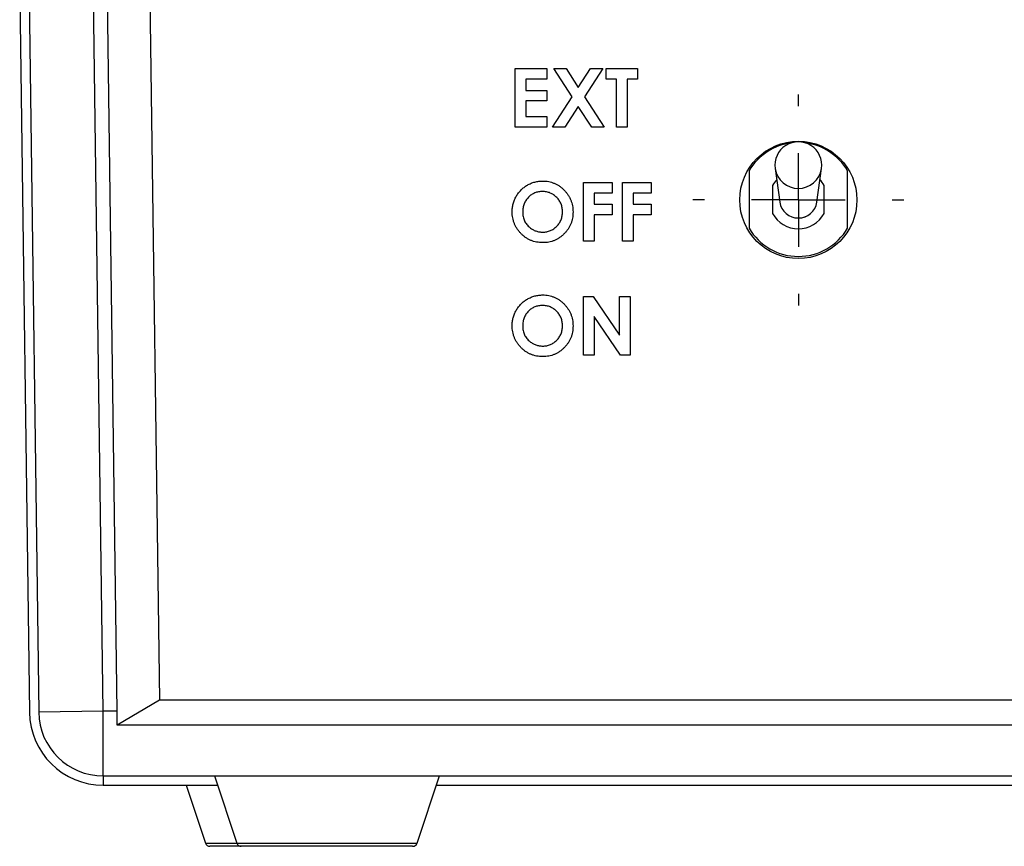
# Model space of a CAD drawing. Header units: inches. Extents: x 0.5 to 25.1, y 1 to 26.2.
# Tile 5 of 23: x 9.8 to 11.9, y 10 to 11.7. Entities that reach past the tile are written whole.
import ezdxf

# ---------------------------------------------------------------- set-up
doc = ezdxf.new("R2010")
doc.units = ezdxf.units.IN
doc.header["$MEASUREMENT"] = 0
doc.layers.add('SLD-0', color=179, linetype='Continuous')
doc.layers.add('SLD-0_0', color=7, linetype='Continuous')

# ---------------------------------------------------------------- blocks, each defined once
blk = doc.blocks.new('SW_CENTERMARKSYMBOL_2')
at = {"layer": 'SLD-0', "color": 7}
for p, q in [((0, 0.2), (0, 0.225)), ((0, 0), (0, 0.1)), ((-0.2, 0), (-0.225, 0)), ((0, 0), (-0.1, 0)), ((0, 0), (0.1, 0)), ((0, 0), (0, -0.1)), ((0.2, 0), (0.225, 0)), ((0, -0.2), (0, -0.225))]:
    blk.add_line(p, q, dxfattribs=at)

msp = doc.modelspace()

# ---------------------------------------------------------------- linework, layer by layer
at = {"layer": 'SLD-0_0', "color": 7, "linetype": 'Continuous', "lineweight": 25}
for p, q in [((9.836, 11.7879), (9.8568, 10.2466)), ((9.8557, 11.7881), (9.8765, 10.2469)), ((10.0143, 10.2488), (9.9935, 11.7881)), ((10.0438, 10.2488), (10.023, 11.7881)), ((10.1136, 11.7881), (10.1341, 10.2724)), ((10.893, 11.6188), (10.9603, 11.6188)), ((10.893, 11.4938), (10.893, 11.6188)), ((10.9603, 11.6188), (10.9603, 11.5964)), ((10.9751, 11.6188), (11.0015, 11.6188)), ((11.0144, 11.5584), (10.9751, 11.6188)), ((11.0015, 11.6188), (11.0276, 11.5787)), ((11.0276, 11.5787), (11.0538, 11.6188)), ((11.0803, 11.6188), (11.0408, 11.5584)), ((11.0538, 11.6188), (11.0803, 11.6188)), ((11.0869, 11.6188), (11.1542, 11.6188)), ((11.0869, 11.5964), (11.0869, 11.6188)), ((11.1542, 11.6188), (11.1542, 11.5964)), ((10.9154, 11.5964), (10.9154, 11.5724)), ((10.9603, 11.5964), (10.9154, 11.5964)), ((11.1093, 11.5964), (11.0869, 11.5964)), ((11.1093, 11.4938), (11.1093, 11.5964)), ((11.1317, 11.5964), (11.1317, 11.4938)), ((11.1542, 11.5964), (11.1317, 11.5964)), ((10.9154, 11.5724), (10.9603, 11.5724)), ((10.9603, 11.5724), (10.9603, 11.5499)), ((10.9723, 11.4938), (11.0144, 11.5584)), ((11.0408, 11.5584), (11.0829, 11.4938)), ((10.9154, 11.5499), (10.9154, 11.5163)), ((10.9603, 11.5499), (10.9154, 11.5499)), ((11.0276, 11.5381), (10.9988, 11.4938)), ((11.0564, 11.4938), (11.0276, 11.5381)), ((10.9154, 11.5163), (10.9603, 11.5163)), ((10.9603, 11.5163), (10.9603, 11.4938)), ((10.9603, 11.4938), (10.893, 11.4938)), ((10.9988, 11.4938), (10.9723, 11.4938)), ((11.0829, 11.4938), (11.0564, 11.4938)), ((11.1317, 11.4938), (11.1093, 11.4938)), ((11.4475, 11.4057), (11.4574, 11.3343)), ((11.5367, 11.3343), (11.5466, 11.4057)), ((11.392, 11.4009), (11.392, 11.2787)), ((11.602, 11.2787), (11.602, 11.4009)), ((11.0388, 11.3759), (11.0997, 11.3759)), ((11.0388, 11.2509), (11.0388, 11.3759)), ((11.0997, 11.3759), (11.0997, 11.3535)), ((11.1221, 11.3759), (11.183, 11.3759)), ((11.1221, 11.2509), (11.1221, 11.3759)), ((11.183, 11.3759), (11.183, 11.3535)), ((11.442, 11.3695), (11.442, 11.3101)), ((11.552, 11.3101), (11.552, 11.3695)), ((11.0612, 11.3535), (11.0612, 11.3295)), ((11.0997, 11.3535), (11.0612, 11.3535)), ((11.1446, 11.3535), (11.1446, 11.3295)), ((11.183, 11.3535), (11.1446, 11.3535)), ((11.0612, 11.3295), (11.0997, 11.3295)), ((11.0997, 11.3295), (11.0997, 11.307)), ((11.1446, 11.3295), (11.183, 11.3295)), ((11.183, 11.3295), (11.183, 11.307)), ((11.0612, 11.307), (11.0612, 11.2509)), ((11.0997, 11.307), (11.0612, 11.307)), ((11.1446, 11.307), (11.1446, 11.2509)), ((11.183, 11.307), (11.1446, 11.307)), ((11.0612, 11.2509), (11.0388, 11.2509)), ((11.1446, 11.2509), (11.1221, 11.2509)), ((11.0388, 11.133), (11.059, 11.133)), ((11.0388, 11.008), (11.0388, 11.133)), ((11.059, 11.133), (11.1157, 11.0508)), ((11.1157, 11.133), (11.1382, 11.133)), ((11.1157, 11.0508), (11.1157, 11.133)), ((11.1382, 11.133), (11.1382, 11.008)), ((11.0612, 11.09), (11.0612, 11.008)), ((11.1178, 11.008), (11.0612, 11.09)), ((11.0612, 11.008), (11.0388, 11.008)), ((11.1382, 11.008), (11.1178, 11.008)), ((10.1341, 10.2724), (10.0442, 10.2192)), ((15.8234, 10.2724), (10.1341, 10.2724)), ((10.0143, 10.2488), (9.8765, 10.2469)), ((10.0143, 10.111), (10.0143, 10.2488)), ((10.0438, 10.2488), (10.0143, 10.2488)), ((15.9133, 10.2192), (10.0442, 10.2192)), ((10.0143, 10.111), (15.9432, 10.111)), ((10.2514, 10.111), (10.2991, 9.9678)), ((10.6836, 9.9678), (10.7314, 10.111)), ((10.0143, 10.0913), (10.2579, 10.0913)), ((10.191, 10.0913), (10.2321, 9.9678)), ((10.7248, 10.0913), (15.3321, 10.0913)), ((10.2321, 9.9678), (10.2991, 9.9678)), ((10.3086, 9.961), (10.2416, 9.961)), ((10.2991, 9.9678), (10.6836, 9.9678)), ((10.6741, 9.961), (10.3086, 9.961))]:
    msp.add_line(p, q, dxfattribs=at)
msp.add_circle((11.497, 11.3388), 0.125, dxfattribs=at)
for centre, radius, start, end in [((11.497, 11.3398), 0.1215, 96.8248, 149.7912), ((11.497, 11.4126), 0.05, 352.1014, 187.8986), ((11.497, 11.3398), 0.1215, 30.2088, 83.1752), ((11.497, 11.4133), 0.0501, 188.7371, 351.2629), ((11.497, 11.3398), 0.0625, 137.6905, 151.6424), ((11.497, 11.3398), 0.0625, 28.3576, 42.5896), ((11.497, 11.3404), 0.0401, 188.7754, 351.2246), ((11.497, 11.3398), 0.04, 187.8986, 352.1014), ((11.497, 11.3398), 0.0625, 208.3576, 331.6424), ((11.497, 11.3398), 0.1215, 210.2088, 329.7912), ((10.0143, 10.2488), 0.1575, 180.7999, 270), ((10.0143, 10.2488), 0.1378, 180.7733, 270), ((10.2416, 9.971), 0.01, 198.4349, 270), ((10.3086, 9.971), 0.01, 198.4349, 270), ((10.6741, 9.971), 0.01, 270, 341.5651)]:
    msp.add_arc(centre, radius, start, end, dxfattribs=at)
for points, knots in [([(10.8866, 11.3135), (10.8866, 11.315), (10.8866, 11.3179), (10.8871, 11.3223), (10.8877, 11.3265), (10.8887, 11.3307), (10.8899, 11.3348), (10.8914, 11.3388), (10.8931, 11.3427), (10.8952, 11.3465), (10.8974, 11.3501), (10.8999, 11.3536), (10.9026, 11.3569), (10.9055, 11.36), (10.9086, 11.3629), (10.9118, 11.3656), (10.9153, 11.3681), (10.919, 11.3704), (10.9228, 11.3724), (10.9267, 11.3742), (10.9307, 11.3758), (10.9348, 11.377), (10.9389, 11.378), (10.9431, 11.3786), (10.9474, 11.3791), (10.9503, 11.3791), (10.9517, 11.3791)], [0, 0, 0, 0, 0.043114, 0.085683, 0.127594, 0.169059, 0.210432, 0.251811, 0.293444, 0.335381, 0.377477, 0.418688, 0.459873, 0.500873, 0.541873, 0.583212, 0.624763, 0.666988, 0.70937, 0.751103, 0.792568, 0.833545, 0.874827, 0.916018, 0.957859, 1, 1, 1, 1]), ([(10.9517, 11.3791), (10.9539, 11.3791), (10.9582, 11.379), (10.9645, 11.3781), (10.9706, 11.3765), (10.9764, 11.3744), (10.982, 11.3717), (10.9874, 11.3684), (10.9925, 11.3645), (10.9973, 11.36), (11.0018, 11.3551), (11.0057, 11.3499), (11.009, 11.3444), (11.0117, 11.3386), (11.0138, 11.3326), (11.0153, 11.3263), (11.0162, 11.3198), (11.0163, 11.3153), (11.0164, 11.3131)], [0, 0, 0, 0, 0.063396, 0.125157, 0.185649, 0.245977, 0.306108, 0.367351, 0.429902, 0.49454, 0.559373, 0.62241, 0.684357, 0.745807, 0.80743, 0.869996, 0.933928, 1, 1, 1, 1]), ([(10.9514, 11.3567), (10.9499, 11.3567), (10.947, 11.3566), (10.9428, 11.356), (10.9387, 11.3551), (10.9348, 11.3537), (10.9311, 11.352), (10.9276, 11.3499), (10.9243, 11.3473), (10.9212, 11.3445), (10.9183, 11.3413), (10.9158, 11.3379), (10.9137, 11.3343), (10.912, 11.3305), (10.9106, 11.3264), (10.9097, 11.3222), (10.9091, 11.3178), (10.909, 11.3147), (10.909, 11.3132)], [0, 0, 0, 0, 0.064609, 0.127512, 0.188521, 0.248708, 0.308598, 0.368812, 0.429888, 0.492802, 0.555743, 0.617485, 0.678969, 0.740198, 0.80236, 0.866245, 0.931707, 1, 1, 1, 1]), ([(10.9939, 11.3134), (10.9939, 11.3149), (10.9938, 11.3178), (10.9932, 11.3221), (10.9922, 11.3262), (10.9909, 11.3302), (10.9892, 11.3339), (10.987, 11.3375), (10.9845, 11.341), (10.9816, 11.3442), (10.9784, 11.3471), (10.9751, 11.3497), (10.9715, 11.3519), (10.9678, 11.3536), (10.9639, 11.355), (10.9599, 11.356), (10.9557, 11.3566), (10.9528, 11.3567), (10.9514, 11.3567)], [0, 0, 0, 0, 0.065939, 0.129791, 0.192175, 0.253617, 0.314719, 0.376282, 0.438973, 0.503175, 0.567329, 0.629651, 0.69065, 0.751238, 0.811754, 0.872788, 0.93554, 1, 1, 1, 1]), ([(10.9519, 11.2477), (10.9496, 11.2478), (10.9451, 11.2479), (10.9385, 11.2489), (10.9321, 11.2503), (10.9261, 11.2525), (10.9204, 11.2553), (10.915, 11.2586), (10.9099, 11.2626), (10.9051, 11.2671), (10.9008, 11.2721), (10.897, 11.2773), (10.8937, 11.2828), (10.8911, 11.2885), (10.8891, 11.2944), (10.8876, 11.3006), (10.8867, 11.307), (10.8866, 11.3113), (10.8866, 11.3135)], [0, 0, 0, 0, 0.066749, 0.131152, 0.193732, 0.255326, 0.316388, 0.378027, 0.440406, 0.504557, 0.568658, 0.630986, 0.692288, 0.752615, 0.8132, 0.874016, 0.936158, 1, 1, 1, 1]), ([(10.909, 11.3132), (10.909, 11.3115), (10.9091, 11.3081), (10.9098, 11.3032), (10.911, 11.2986), (10.9128, 11.2943), (10.9149, 11.2902), (10.9176, 11.2864), (10.9207, 11.2829), (10.9231, 11.2808), (10.9244, 11.2798)], [0, 0, 0, 0, 0.134807, 0.264199, 0.388462, 0.509942, 0.63041, 0.750671, 0.873455, 1, 1, 1, 1]), ([(10.9518, 11.2702), (10.9532, 11.2702), (10.9561, 11.2703), (10.9602, 11.2709), (10.9642, 11.2719), (10.968, 11.2732), (10.9717, 11.275), (10.9752, 11.2771), (10.9785, 11.2797), (10.9817, 11.2826), (10.9845, 11.2858), (10.987, 11.2892), (10.9892, 11.2927), (10.9909, 11.2965), (10.9923, 11.3005), (10.9932, 11.3046), (10.9938, 11.3089), (10.9939, 11.3119), (10.9939, 11.3134)], [0, 0, 0, 0, 0.064147, 0.126212, 0.186841, 0.246936, 0.307256, 0.368151, 0.430071, 0.493875, 0.557981, 0.62087, 0.682525, 0.744036, 0.805889, 0.868968, 0.933247, 1, 1, 1, 1]), ([(11.0164, 11.3131), (11.0163, 11.3108), (11.0162, 11.3064), (11.0153, 11.2999), (11.0138, 11.2937), (11.0118, 11.2877), (11.0091, 11.2821), (11.0058, 11.2766), (11.002, 11.2715), (10.9976, 11.2666), (10.9928, 11.2622), (10.9877, 11.2583), (10.9824, 11.2551), (10.9768, 11.2524), (10.9709, 11.2503), (10.9648, 11.2488), (10.9584, 11.2479), (10.9541, 11.2478), (10.9519, 11.2477)], [0, 0, 0, 0, 0.065722, 0.129508, 0.191722, 0.253161, 0.314316, 0.375952, 0.43862, 0.502973, 0.567129, 0.629552, 0.690477, 0.751072, 0.811668, 0.872929, 0.935501, 1, 1, 1, 1]), ([(10.9244, 11.2798), (10.9254, 11.279), (10.9274, 11.2775), (10.9305, 11.2755), (10.9338, 11.2739), (10.9372, 11.2725), (10.9407, 11.2715), (10.9443, 11.2707), (10.948, 11.2703), (10.9505, 11.2702), (10.9518, 11.2702)], [0, 0, 0, 0, 0.127991, 0.253098, 0.376184, 0.498936, 0.621526, 0.745707, 0.871575, 1, 1, 1, 1]), ([(10.8866, 11.0706), (10.8866, 11.0721), (10.8866, 11.075), (10.8871, 11.0794), (10.8877, 11.0836), (10.8887, 11.0878), (10.8899, 11.0919), (10.8914, 11.0959), (10.8931, 11.0998), (10.8952, 11.1036), (10.8974, 11.1073), (10.8999, 11.1107), (10.9026, 11.114), (10.9055, 11.1171), (10.9086, 11.12), (10.9118, 11.1227), (10.9153, 11.1252), (10.919, 11.1275), (10.9228, 11.1296), (10.9267, 11.1313), (10.9307, 11.1329), (10.9348, 11.1341), (10.9389, 11.1351), (10.9431, 11.1357), (10.9474, 11.1362), (10.9503, 11.1362), (10.9517, 11.1362)], [0, 0, 0, 0, 0.043114, 0.085683, 0.127594, 0.169059, 0.210432, 0.251811, 0.293444, 0.335381, 0.377477, 0.418688, 0.459873, 0.500873, 0.541873, 0.583212, 0.624763, 0.666988, 0.70937, 0.751103, 0.792568, 0.833545, 0.874827, 0.916018, 0.957859, 1, 1, 1, 1]), ([(10.9517, 11.1362), (10.9539, 11.1362), (10.9582, 11.1361), (10.9645, 11.1352), (10.9706, 11.1336), (10.9764, 11.1315), (10.982, 11.1288), (10.9874, 11.1255), (10.9925, 11.1216), (10.9973, 11.1171), (11.0018, 11.1122), (11.0057, 11.107), (11.009, 11.1015), (11.0117, 11.0957), (11.0138, 11.0897), (11.0153, 11.0834), (11.0162, 11.0769), (11.0163, 11.0724), (11.0164, 11.0702)], [0, 0, 0, 0, 0.063396, 0.125157, 0.185649, 0.245977, 0.306108, 0.367351, 0.429902, 0.49454, 0.559373, 0.62241, 0.684357, 0.745807, 0.80743, 0.869996, 0.933928, 1, 1, 1, 1]), ([(10.9514, 11.1138), (10.9499, 11.1138), (10.947, 11.1137), (10.9428, 11.1131), (10.9387, 11.1122), (10.9348, 11.1108), (10.9311, 11.1091), (10.9276, 11.107), (10.9243, 11.1044), (10.9212, 11.1016), (10.9183, 11.0984), (10.9158, 11.095), (10.9137, 11.0914), (10.912, 11.0876), (10.9106, 11.0835), (10.9097, 11.0793), (10.9091, 11.0749), (10.909, 11.0718), (10.909, 11.0703)], [0, 0, 0, 0, 0.064609, 0.127512, 0.188521, 0.248708, 0.308598, 0.368812, 0.429888, 0.492802, 0.555743, 0.617485, 0.678969, 0.740198, 0.80236, 0.866245, 0.931707, 1, 1, 1, 1]), ([(10.9939, 11.0705), (10.9939, 11.072), (10.9938, 11.0749), (10.9932, 11.0792), (10.9922, 11.0833), (10.9909, 11.0873), (10.9892, 11.091), (10.987, 11.0946), (10.9845, 11.0981), (10.9816, 11.1013), (10.9784, 11.1042), (10.9751, 11.1068), (10.9715, 11.109), (10.9678, 11.1107), (10.9639, 11.1121), (10.9599, 11.1131), (10.9557, 11.1137), (10.9528, 11.1138), (10.9514, 11.1138)], [0, 0, 0, 0, 0.065939, 0.129791, 0.192175, 0.253617, 0.314719, 0.376282, 0.438973, 0.503175, 0.567329, 0.629651, 0.69065, 0.751238, 0.811754, 0.872788, 0.93554, 1, 1, 1, 1]), ([(10.9519, 11.0048), (10.9496, 11.0049), (10.9451, 11.005), (10.9385, 11.006), (10.9321, 11.0074), (10.9261, 11.0096), (10.9204, 11.0124), (10.915, 11.0157), (10.9099, 11.0197), (10.9051, 11.0242), (10.9008, 11.0292), (10.897, 11.0344), (10.8937, 11.0399), (10.8911, 11.0456), (10.8891, 11.0515), (10.8876, 11.0577), (10.8867, 11.0641), (10.8866, 11.0684), (10.8866, 11.0706)], [0, 0, 0, 0, 0.066749, 0.131152, 0.193732, 0.255326, 0.316388, 0.378027, 0.440406, 0.504557, 0.568658, 0.630986, 0.692288, 0.752615, 0.8132, 0.874016, 0.936158, 1, 1, 1, 1]), ([(10.909, 11.0703), (10.909, 11.0686), (10.9091, 11.0652), (10.9098, 11.0603), (10.911, 11.0557), (10.9128, 11.0514), (10.9149, 11.0473), (10.9176, 11.0435), (10.9207, 11.04), (10.9231, 11.0379), (10.9244, 11.0369)], [0, 0, 0, 0, 0.134807, 0.264199, 0.388462, 0.509942, 0.63041, 0.750671, 0.873455, 1, 1, 1, 1]), ([(10.9518, 11.0273), (10.9532, 11.0273), (10.9561, 11.0274), (10.9602, 11.028), (10.9642, 11.029), (10.968, 11.0303), (10.9717, 11.0321), (10.9752, 11.0342), (10.9785, 11.0368), (10.9817, 11.0397), (10.9845, 11.0429), (10.987, 11.0463), (10.9892, 11.0498), (10.9909, 11.0536), (10.9923, 11.0576), (10.9932, 11.0617), (10.9938, 11.066), (10.9939, 11.069), (10.9939, 11.0705)], [0, 0, 0, 0, 0.064147, 0.126212, 0.186841, 0.246936, 0.307256, 0.368151, 0.430071, 0.493875, 0.557981, 0.62087, 0.682525, 0.744036, 0.805889, 0.868968, 0.933247, 1, 1, 1, 1]), ([(11.0164, 11.0702), (11.0163, 11.0679), (11.0162, 11.0635), (11.0153, 11.057), (11.0138, 11.0508), (11.0118, 11.0448), (11.0091, 11.0392), (11.0058, 11.0337), (11.002, 11.0286), (10.9976, 11.0237), (10.9928, 11.0193), (10.9877, 11.0154), (10.9824, 11.0122), (10.9768, 11.0095), (10.9709, 11.0074), (10.9648, 11.0059), (10.9584, 11.005), (10.9541, 11.0049), (10.9519, 11.0048)], [0, 0, 0, 0, 0.065722, 0.129508, 0.191722, 0.253161, 0.314316, 0.375952, 0.43862, 0.502973, 0.567129, 0.629552, 0.690477, 0.751072, 0.811668, 0.872929, 0.935501, 1, 1, 1, 1]), ([(10.9244, 11.0369), (10.9254, 11.0361), (10.9274, 11.0346), (10.9305, 11.0327), (10.9338, 11.031), (10.9372, 11.0296), (10.9407, 11.0286), (10.9443, 11.0278), (10.948, 11.0274), (10.9505, 11.0273), (10.9518, 11.0273)], [0, 0, 0, 0, 0.127991, 0.2530984, 0.3761841, 0.4989363, 0.6215259, 0.7457069, 0.8715754, 1, 1, 1, 1])]:
    msp.add_open_spline(points, degree=3, knots=knots, dxfattribs=at)
for points, degree in [([(10.0442, 10.2192), (10.0442, 10.2243), (10.044, 10.2343), (10.0439, 10.244), (10.0438, 10.2488)], 3), ([(10.0143, 10.111), (10.0143, 10.1083), (10.0143, 10.1056), (10.0143, 10.1032)], 3), ([(10.0143, 10.1032), (10.0143, 10.1007), (10.0143, 10.0984), (10.0143, 10.0966)], 3), ([(10.0143, 10.0966), (10.0143, 10.0948), (10.0143, 10.0934), (10.0143, 10.0925)], 3), ([(10.0143, 10.0925), (10.0143, 10.0917), (10.0143, 10.0913)], 2)]:
    msp.add_open_spline(points, degree=degree, dxfattribs=at)

# ---------------------------------------------------------------- block references
at = {"color": 7, "linetype": 'Continuous'}
msp.add_blockref('SW_CENTERMARKSYMBOL_2', (11.497, 11.3388), dxfattribs=at)

doc.saveas('drawing.dxf')
